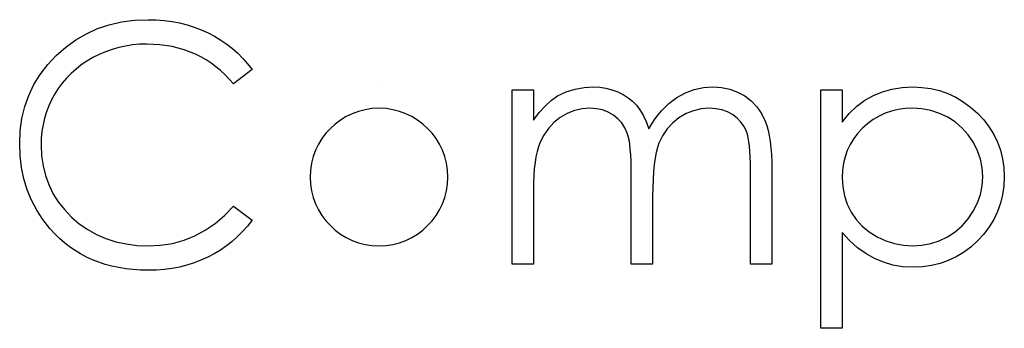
# Model space of a CAD drawing. Header units: inches. Extents: x 7.3 to 43.3, y -43.5 to -20.4.
# Tile 75 of 136: x 34.653 to 35.222, y -37.851 to -37.673. Entities that reach past the tile are written whole.
import ezdxf

# ---------------------------------------------------------------- set-up
doc = ezdxf.new("R2010")
doc.units = ezdxf.units.IN
doc.header["$LTSCALE"] = 0.5
doc.header["$MEASUREMENT"] = 0

msp = doc.modelspace()

# ---------------------------------------------------------------- linework, layer by layer
at = {"color": 7, "linetype": 'Continuous'}
for p, q in [((34.70452, -37.67562), (34.71164, -37.67402)), ((34.71164, -37.67402), (34.71912, -37.67306)), ((34.71912, -37.67306), (34.7269, -37.67272)), ((34.7269, -37.67272), (34.7269, -37.67272)), ((34.7269, -37.67272), (34.73165, -37.67283)), ((34.73165, -37.67283), (34.73629, -37.67319)), ((34.73629, -37.67319), (34.74079, -37.6738)), ((34.74079, -37.6738), (34.74518, -37.67463)), ((34.74518, -37.67463), (34.74946, -37.67568)), ((34.69127, -37.68081), (34.69773, -37.67789)), ((34.69773, -37.67789), (34.70452, -37.67562)), ((34.74946, -37.67568), (34.75362, -37.677)), ((34.75362, -37.677), (34.75768, -37.67855)), ((34.75768, -37.67855), (34.7616, -37.68031)), ((34.7616, -37.68031), (34.76538, -37.6823)), ((34.67937, -37.68854), (34.68514, -37.68434)), ((34.68514, -37.68434), (34.69127, -37.68081)), ((34.76538, -37.6823), (34.769, -37.68448)), ((34.769, -37.68448), (34.77245, -37.68686)), ((34.67391, -37.6934), (34.67937, -37.68854)), ((34.70239, -37.69125), (34.69872, -37.69285)), ((34.70615, -37.68992), (34.70239, -37.69125)), ((34.71001, -37.68882), (34.70615, -37.68992)), ((34.7139, -37.68796), (34.71001, -37.68882)), ((34.71791, -37.68735), (34.7139, -37.68796)), ((34.72199, -37.68697), (34.71791, -37.68735)), ((34.72613, -37.68686), (34.72199, -37.68697)), ((34.73364, -37.68722), (34.72613, -37.68686)), ((34.72613, -37.68686), (34.72613, -37.68686)), ((34.74082, -37.68832), (34.73364, -37.68722)), ((34.74769, -37.69014), (34.74082, -37.68832)), ((34.75426, -37.69271), (34.74769, -37.69014)), ((34.77245, -37.68686), (34.77571, -37.6894)), ((34.77571, -37.6894), (34.7788, -37.69216)), ((34.66894, -37.69873), (34.67391, -37.6934)), ((34.69163, -37.69671), (34.68837, -37.69892)), ((34.69511, -37.69467), (34.69163, -37.69671)), ((34.69872, -37.69285), (34.69511, -37.69467)), ((34.75741, -37.69425), (34.75426, -37.69271)), ((34.76044, -37.69597), (34.75741, -37.69425)), ((34.76334, -37.69784), (34.76044, -37.69597)), ((34.7788, -37.69216), (34.78172, -37.69508)), ((34.78172, -37.69508), (34.78446, -37.69823)), ((34.66466, -37.70433), (34.66894, -37.69873)), ((34.68531, -37.70129), (34.68244, -37.70383)), ((34.68837, -37.69892), (34.68531, -37.70129)), ((34.76616, -37.69989), (34.76334, -37.69784)), ((34.76883, -37.70212), (34.76616, -37.69989)), ((34.7714, -37.70452), (34.76883, -37.70212)), ((34.78702, -37.70154), (34.7762, -37.70982)), ((34.78446, -37.69823), (34.78702, -37.70154)), ((34.66102, -37.71026), (34.66466, -37.70433)), ((34.67976, -37.70654), (34.6773, -37.70941)), ((34.68244, -37.70383), (34.67976, -37.70654)), ((34.77386, -37.70709), (34.7714, -37.70452)), ((34.7762, -37.70982), (34.77386, -37.70709)), ((34.65806, -37.71647), (34.66102, -37.71026)), ((34.67504, -37.71247), (34.67297, -37.71567)), ((34.6773, -37.70941), (34.67504, -37.71247)), ((34.7762, -37.70982), (34.7762, -37.70982)), ((34.86039, -37.71159), (34.86039, -37.71159)), ((34.93719, -37.71336), (34.94955, -37.71336)), ((34.93719, -37.81405), (34.93719, -37.71336)), ((34.94955, -37.71336), (34.94955, -37.71336)), ((34.94955, -37.71336), (34.94955, -37.73086)), ((34.96352, -37.7167), (34.96852, -37.71446)), ((34.96852, -37.71446), (34.97365, -37.71286)), ((34.97365, -37.71286), (34.97889, -37.71192)), ((34.97889, -37.71192), (34.98428, -37.71159)), ((34.98428, -37.71159), (34.98428, -37.71159)), ((34.98428, -37.71159), (34.98792, -37.71178)), ((34.98792, -37.71178), (34.99145, -37.71231)), ((34.99145, -37.71231), (34.9949, -37.71322)), ((34.9949, -37.71322), (34.99824, -37.71449)), ((34.99824, -37.71449), (35.00142, -37.71606)), ((35.03736, -37.71509), (35.04249, -37.71313)), ((35.04249, -37.71313), (35.04776, -37.71198)), ((35.04776, -37.71198), (35.05326, -37.71159)), ((35.05326, -37.71159), (35.05326, -37.71159)), ((35.05326, -37.71159), (35.05831, -37.71192)), ((35.05831, -37.71192), (35.06306, -37.71289)), ((35.06306, -37.71289), (35.0675, -37.71454)), ((35.0675, -37.71454), (35.07164, -37.71683)), ((35.11561, -37.71336), (35.12798, -37.71336)), ((35.11561, -37.85115), (35.11561, -37.71336)), ((35.12798, -37.71336), (35.12798, -37.71336)), ((35.12798, -37.71336), (35.12798, -37.73199)), ((35.14595, -37.71647), (35.15119, -37.71435)), ((35.15119, -37.71435), (35.15671, -37.7128)), ((35.15671, -37.7128), (35.16254, -37.71189)), ((35.16254, -37.71189), (35.16867, -37.71159)), ((35.16867, -37.71159), (35.16867, -37.71159)), ((35.16867, -37.71159), (35.17402, -37.71184)), ((35.17402, -37.71184), (35.17921, -37.71253)), ((35.17921, -37.71253), (35.18418, -37.71371)), ((35.18418, -37.71371), (35.18895, -37.7154)), ((34.65574, -37.72299), (34.65806, -37.71647)), ((34.67112, -37.71901), (34.66954, -37.72246)), ((34.67297, -37.71567), (34.67112, -37.71901)), ((34.95645, -37.72246), (34.95996, -37.71926)), ((34.95996, -37.71926), (34.96352, -37.7167)), ((34.96352, -37.7167), (34.96352, -37.7167)), ((35.00142, -37.71606), (35.00426, -37.71786)), ((35.00426, -37.71786), (35.00683, -37.7199)), ((35.00683, -37.7199), (35.00906, -37.72219)), ((35.02781, -37.72125), (35.03007, -37.71943)), ((35.03007, -37.71943), (35.03244, -37.7178)), ((35.03244, -37.7178), (35.03736, -37.71509)), ((35.07164, -37.71683), (35.07537, -37.7197)), ((35.07537, -37.7197), (35.0786, -37.7231)), ((35.13637, -37.7228), (35.14101, -37.71926)), ((35.14101, -37.71926), (35.14595, -37.71647)), ((35.18895, -37.7154), (35.19354, -37.71752)), ((35.19354, -37.71752), (35.1979, -37.72015)), ((35.1979, -37.72015), (35.20209, -37.72324)), ((34.65409, -37.72981), (34.65574, -37.72299)), ((34.66954, -37.72246), (34.66819, -37.726)), ((34.95297, -37.72633), (34.95645, -37.72246)), ((34.97332, -37.72531), (34.96912, -37.72699)), ((34.97765, -37.72429), (34.97332, -37.72531)), ((34.98212, -37.72396), (34.97765, -37.72429)), ((34.98593, -37.7242), (34.98212, -37.72396)), ((34.98212, -37.72396), (34.98212, -37.72396)), ((34.98947, -37.72492), (34.98593, -37.7242)), ((34.99275, -37.72616), (34.98947, -37.72492)), ((35.00906, -37.72219), (35.01108, -37.72484)), ((35.01108, -37.72484), (35.01298, -37.72801)), ((35.02162, -37.72776), (35.02358, -37.72542)), ((35.02358, -37.72542), (35.02565, -37.72324)), ((35.02565, -37.72324), (35.02781, -37.72125)), ((35.042, -37.72534), (35.03772, -37.72705)), ((35.04644, -37.72429), (35.042, -37.72534)), ((35.0511, -37.72396), (35.04644, -37.72429)), ((35.05491, -37.72418), (35.0511, -37.72396)), ((35.0511, -37.72396), (35.0511, -37.72396)), ((35.05842, -37.72487), (35.05491, -37.72418)), ((35.06168, -37.72603), (35.05842, -37.72487)), ((35.0786, -37.7231), (35.0813, -37.72699)), ((35.13204, -37.72702), (35.13637, -37.7228)), ((35.15647, -37.72556), (35.15277, -37.72683)), ((35.16033, -37.72467), (35.15647, -37.72556)), ((35.16436, -37.72412), (35.16033, -37.72467)), ((35.16856, -37.72396), (35.16436, -37.72412)), ((35.17397, -37.72429), (35.16856, -37.72396)), ((35.17916, -37.72525), (35.17397, -37.72429)), ((35.18412, -37.72688), (35.17916, -37.72525)), ((35.20209, -37.72324), (35.20607, -37.7268)), ((34.65309, -37.73693), (34.65409, -37.72981)), ((34.66709, -37.72967), (34.66623, -37.73342)), ((34.66819, -37.726), (34.66709, -37.72967)), ((34.94955, -37.73086), (34.95297, -37.72633)), ((34.94955, -37.73086), (34.94955, -37.73086)), ((34.96509, -37.72934), (34.96139, -37.73226)), ((34.96912, -37.72699), (34.96509, -37.72934)), ((34.99573, -37.72787), (34.99275, -37.72616)), ((34.99838, -37.72997), (34.99573, -37.72787)), ((35.00062, -37.7324), (34.99838, -37.72997)), ((35.01298, -37.72801), (35.01472, -37.73168)), ((35.01798, -37.73301), (35.01975, -37.7303)), ((35.01975, -37.7303), (35.02162, -37.72776)), ((35.03366, -37.72948), (35.02996, -37.73246)), ((35.03772, -37.72705), (35.03366, -37.72948)), ((35.06463, -37.72763), (35.06168, -37.72603)), ((35.06725, -37.72961), (35.06463, -37.72763)), ((35.06946, -37.73188), (35.06725, -37.72961)), ((35.0813, -37.72699), (35.08348, -37.73144)), ((35.08348, -37.73144), (35.08439, -37.73392)), ((35.12798, -37.73199), (35.13204, -37.72702)), ((35.14589, -37.73039), (35.14269, -37.73273)), ((35.14923, -37.72843), (35.14589, -37.73039)), ((35.15277, -37.72683), (35.14923, -37.72843)), ((35.1889, -37.72914), (35.18412, -37.72688)), ((35.19332, -37.73199), (35.1889, -37.72914)), ((35.20607, -37.7268), (35.20971, -37.73069)), ((35.20971, -37.73069), (35.21286, -37.7348)), ((34.65276, -37.74435), (34.65309, -37.73693)), ((34.66563, -37.73726), (34.66524, -37.74123)), ((34.66623, -37.73342), (34.66563, -37.73726)), ((34.95819, -37.73566), (34.95551, -37.7395)), ((34.96139, -37.73226), (34.95819, -37.73566)), ((35.00241, -37.73516), (35.00062, -37.7324)), ((35.00376, -37.73825), (35.00241, -37.73516)), ((35.01472, -37.73168), (35.01632, -37.73591)), ((35.01632, -37.73591), (35.01798, -37.73301)), ((35.01632, -37.73591), (35.01632, -37.73591)), ((35.02681, -37.73591), (35.02419, -37.73983)), ((35.02996, -37.73246), (35.02681, -37.73591)), ((35.07125, -37.73447), (35.06946, -37.73188)), ((35.07263, -37.73734), (35.07125, -37.73447)), ((35.08439, -37.73392), (35.08517, -37.73671)), ((35.08517, -37.73671), (35.08583, -37.73977)), ((35.12798, -37.73199), (35.12798, -37.73199)), ((35.13968, -37.73541), (35.13695, -37.73836)), ((35.14269, -37.73273), (35.13968, -37.73541)), ((35.19726, -37.73538), (35.19332, -37.73199)), ((35.20074, -37.73928), (35.19726, -37.73538)), ((35.21286, -37.7348), (35.21554, -37.73908)), ((34.66524, -37.74123), (34.66513, -37.74529)), ((34.95551, -37.7395), (34.95336, -37.74383)), ((35.00432, -37.74005), (35.00376, -37.73825)), ((35.00479, -37.74223), (35.00432, -37.74005)), ((35.00517, -37.74474), (35.00479, -37.74223)), ((35.02419, -37.73983), (35.02209, -37.74419)), ((35.07319, -37.739), (35.07263, -37.73734)), ((35.07366, -37.74099), (35.07319, -37.739)), ((35.07407, -37.74328), (35.07366, -37.74099)), ((35.08583, -37.73977), (35.08638, -37.74314)), ((35.13458, -37.74148), (35.13256, -37.7448)), ((35.13695, -37.73836), (35.13458, -37.74148)), ((35.20372, -37.74372), (35.20074, -37.73928)), ((35.21554, -37.73908), (35.21772, -37.74355)), ((34.65304, -37.75142), (34.65276, -37.74435)), ((34.65276, -37.74435), (34.65276, -37.74435)), ((34.66513, -37.74529), (34.66513, -37.74529)), ((34.66513, -37.74529), (34.6654, -37.75139)), ((34.95248, -37.74626), (34.95171, -37.74896)), ((34.95336, -37.74383), (34.95248, -37.74626)), ((35.0055, -37.74764), (35.00517, -37.74474)), ((35.00575, -37.7509), (35.0055, -37.74764)), ((35.02124, -37.74667), (35.02049, -37.74954)), ((35.02209, -37.74419), (35.02124, -37.74667)), ((35.0744, -37.74587), (35.07407, -37.74328)), ((35.07465, -37.7488), (35.0744, -37.74587)), ((35.08638, -37.74314), (35.0868, -37.74678)), ((35.0868, -37.74678), (35.0871, -37.75073)), ((35.13091, -37.74827), (35.12964, -37.75192)), ((35.13256, -37.7448), (35.13091, -37.74827)), ((35.20615, -37.74847), (35.20372, -37.74372)), ((35.20786, -37.75338), (35.20615, -37.74847)), ((35.21772, -37.74355), (35.21943, -37.74825)), ((35.21943, -37.74825), (35.22064, -37.7531)), ((34.65387, -37.75821), (34.65304, -37.75142)), ((34.6654, -37.75139), (34.66623, -37.75722)), ((34.95104, -37.752), (34.95052, -37.75534)), ((34.95171, -37.74896), (34.95104, -37.752)), ((35.00595, -37.75451), (35.00575, -37.7509)), ((35.01989, -37.7528), (35.01936, -37.75644)), ((35.02049, -37.74954), (35.01989, -37.7528)), ((35.07484, -37.75203), (35.07465, -37.7488)), ((35.07495, -37.75559), (35.07484, -37.75203)), ((35.0871, -37.75073), (35.08729, -37.75498)), ((35.12964, -37.75192), (35.12872, -37.75575)), ((35.20891, -37.7584), (35.20786, -37.75338)), ((35.22064, -37.7531), (35.22136, -37.75818)), ((34.65522, -37.76475), (34.65387, -37.75821)), ((34.66623, -37.75722), (34.66759, -37.76279)), ((34.95008, -37.75896), (34.9498, -37.7629)), ((34.95052, -37.75534), (34.95008, -37.75896)), ((35.00606, -37.75851), (35.00595, -37.75451)), ((35.00608, -37.76285), (35.00606, -37.75851)), ((35.01936, -37.75644), (35.01897, -37.76047)), ((35.07498, -37.75945), (35.07495, -37.75559)), ((35.07498, -37.81405), (35.07498, -37.75945)), ((35.07498, -37.75945), (35.07498, -37.75945)), ((35.08729, -37.75498), (35.08735, -37.75951)), ((35.08735, -37.75951), (35.08735, -37.75951)), ((35.08735, -37.75951), (35.08735, -37.81405)), ((35.12817, -37.75976), (35.12798, -37.76392)), ((35.12872, -37.75575), (35.12817, -37.75976)), ((35.20924, -37.76357), (35.20891, -37.7584)), ((35.22136, -37.75818), (35.22161, -37.76343)), ((34.65712, -37.77102), (34.65522, -37.76475)), ((34.66759, -37.76279), (34.66952, -37.76809)), ((34.9498, -37.7629), (34.94961, -37.76713)), ((35.00608, -37.81405), (35.00608, -37.76285)), ((35.00608, -37.76285), (35.00608, -37.76285)), ((35.01867, -37.76489), (35.0185, -37.76969)), ((35.01897, -37.76047), (35.01867, -37.76489)), ((35.12798, -37.76392), (35.12798, -37.76392)), ((35.12798, -37.76392), (35.12831, -37.76939)), ((35.20888, -37.7687), (35.20924, -37.76357)), ((35.20924, -37.76357), (35.20924, -37.76357)), ((35.22161, -37.76343), (35.22136, -37.76878)), ((35.22161, -37.76343), (35.22161, -37.76343)), ((34.65958, -37.77704), (34.65712, -37.77102)), ((34.66952, -37.76809), (34.67197, -37.77317)), ((34.94961, -37.76713), (34.94955, -37.77168)), ((35.0185, -37.76969), (35.01845, -37.77488)), ((35.12831, -37.76939), (35.12928, -37.77455)), ((35.20786, -37.77372), (35.20888, -37.7687)), ((35.22136, -37.76878), (35.22064, -37.77394)), ((34.66259, -37.78278), (34.65958, -37.77704)), ((34.67197, -37.77317), (34.67501, -37.77797)), ((34.94955, -37.77168), (34.94955, -37.77168)), ((34.94955, -37.77168), (34.94955, -37.81405)), ((35.01845, -37.77488), (35.01845, -37.77488)), ((35.01845, -37.77488), (35.01845, -37.81405)), ((35.12928, -37.77455), (35.13091, -37.77947)), ((35.2061, -37.77864), (35.20786, -37.77372)), ((35.22064, -37.77394), (35.21946, -37.77889)), ((34.66615, -37.78827), (34.66259, -37.78278)), ((34.67501, -37.77797), (34.67857, -37.78253)), ((34.67857, -37.78253), (34.68268, -37.78681)), ((34.7711, -37.78587), (34.7762, -37.78049)), ((34.7762, -37.78049), (34.7762, -37.78049)), ((34.7762, -37.78049), (34.78702, -37.78868)), ((35.13091, -37.77947), (35.1332, -37.78408)), ((35.20367, -37.78344), (35.2061, -37.77864)), ((35.21946, -37.77889), (35.21777, -37.78363)), ((34.67024, -37.79349), (34.66615, -37.78827)), ((34.68268, -37.78681), (34.68721, -37.7907)), ((34.76571, -37.79053), (34.7711, -37.78587)), ((35.1332, -37.78408), (35.13609, -37.7883)), ((35.13609, -37.7883), (35.13957, -37.79208)), ((35.19718, -37.79186), (35.20066, -37.78791)), ((35.20066, -37.78791), (35.20367, -37.78344)), ((35.21559, -37.78819), (35.21294, -37.79252)), ((35.21777, -37.78363), (35.21559, -37.78819)), ((34.67288, -37.79641), (34.67024, -37.79349)), ((34.67024, -37.79349), (34.67024, -37.79349)), ((34.68721, -37.7907), (34.69204, -37.7941)), ((34.69204, -37.7941), (34.69715, -37.79694)), ((34.76, -37.79448), (34.76571, -37.79053)), ((34.78437, -37.79202), (34.78156, -37.7952)), ((34.78702, -37.78868), (34.78437, -37.79202)), ((34.78702, -37.78868), (34.78702, -37.78868)), ((35.13957, -37.79208), (35.1436, -37.79539)), ((35.19321, -37.79528), (35.19718, -37.79186)), ((35.21294, -37.79252), (35.20982, -37.79663)), ((34.67567, -37.79915), (34.67288, -37.79641)), ((34.67857, -37.80169), (34.67567, -37.79915)), ((34.69715, -37.79694), (34.70253, -37.79928)), ((34.70253, -37.79928), (34.70822, -37.80111)), ((34.74769, -37.80022), (34.75401, -37.79771)), ((34.75401, -37.79771), (34.76, -37.79448)), ((34.77861, -37.79815), (34.77549, -37.80091)), ((34.78156, -37.7952), (34.77861, -37.79815)), ((35.13226, -37.80047), (35.12798, -37.79581)), ((35.12798, -37.79581), (35.12798, -37.79581)), ((35.12798, -37.79581), (35.12798, -37.85115)), ((35.1436, -37.79539), (35.14818, -37.79824)), ((35.14818, -37.79824), (35.15313, -37.80053)), ((35.18401, -37.8005), (35.18876, -37.79818)), ((35.18876, -37.79818), (35.19321, -37.79528)), ((35.20982, -37.79663), (35.20621, -37.80055)), ((34.68158, -37.80403), (34.67857, -37.80169)), ((34.68473, -37.80619), (34.68158, -37.80403)), ((34.70822, -37.80111), (34.71418, -37.8024)), ((34.71418, -37.8024), (34.72045, -37.8032)), ((34.72045, -37.8032), (34.72699, -37.80345)), ((34.72699, -37.80345), (34.73419, -37.80309)), ((34.72699, -37.80345), (34.72699, -37.80345)), ((34.73419, -37.80309), (34.74109, -37.80202)), ((34.74109, -37.80202), (34.74769, -37.80022)), ((34.7722, -37.80351), (34.76875, -37.80588)), ((34.77549, -37.80091), (34.7722, -37.80351)), ((35.13676, -37.80453), (35.13226, -37.80047)), ((35.14153, -37.80798), (35.13676, -37.80453)), ((35.15313, -37.80053), (35.1582, -37.80216)), ((35.1582, -37.80216), (35.16339, -37.80312)), ((35.16339, -37.80312), (35.16875, -37.80345)), ((35.16875, -37.80345), (35.17399, -37.80312)), ((35.16875, -37.80345), (35.16875, -37.80345)), ((35.17399, -37.80312), (35.17907, -37.80213)), ((35.17907, -37.80213), (35.18401, -37.8005)), ((35.20226, -37.80414), (35.19812, -37.80723)), ((35.20621, -37.80055), (35.20226, -37.80414)), ((34.68798, -37.80817), (34.68473, -37.80619)), ((34.69135, -37.80997), (34.68798, -37.80817)), ((34.69486, -37.81157), (34.69135, -37.80997)), ((34.76138, -37.81005), (34.75749, -37.81182)), ((34.76513, -37.80806), (34.76138, -37.81005)), ((34.76875, -37.80588), (34.76513, -37.80806)), ((35.14653, -37.8108), (35.14153, -37.80798)), ((35.1518, -37.813), (35.14653, -37.8108)), ((35.19376, -37.80986), (35.18923, -37.81201)), ((35.19812, -37.80723), (35.19376, -37.80986)), ((34.69847, -37.81298), (34.69486, -37.81157)), ((34.7022, -37.81419), (34.69847, -37.81298)), ((34.70604, -37.81524), (34.7022, -37.81419)), ((34.71001, -37.81607), (34.70604, -37.81524)), ((34.7141, -37.81673), (34.71001, -37.81607)), ((34.71829, -37.8172), (34.7141, -37.81673)), ((34.74079, -37.81654), (34.73632, -37.81712)), ((34.74512, -37.81571), (34.74079, -37.81654)), ((34.74937, -37.81463), (34.74512, -37.81571)), ((34.75349, -37.81333), (34.74937, -37.81463)), ((34.75749, -37.81182), (34.75349, -37.81333)), ((34.94955, -37.81405), (34.93719, -37.81405)), ((34.93719, -37.81405), (34.93719, -37.81405)), ((34.94955, -37.81405), (34.94955, -37.81405)), ((35.01845, -37.81405), (35.00608, -37.81405)), ((35.00608, -37.81405), (35.00608, -37.81405)), ((35.01845, -37.81405), (35.01845, -37.81405)), ((35.08735, -37.81405), (35.07498, -37.81405)), ((35.07498, -37.81405), (35.07498, -37.81405)), ((35.08735, -37.81405), (35.08735, -37.81405)), ((35.15729, -37.81455), (35.1518, -37.813)), ((35.16306, -37.81552), (35.15729, -37.81455)), ((35.16905, -37.81582), (35.16306, -37.81552)), ((35.17438, -37.81557), (35.16905, -37.81582)), ((35.16905, -37.81582), (35.16905, -37.81582)), ((35.17954, -37.81485), (35.17438, -37.81557)), ((35.18448, -37.81367), (35.17954, -37.81485)), ((35.18923, -37.81201), (35.18448, -37.81367)), ((34.72263, -37.8175), (34.71829, -37.8172)), ((34.72707, -37.81759), (34.72263, -37.8175)), ((34.73176, -37.81748), (34.72707, -37.81759)), ((34.72707, -37.81759), (34.72707, -37.81759)), ((34.73632, -37.81712), (34.73176, -37.81748)), ((35.12798, -37.85115), (35.11561, -37.85115)), ((35.11561, -37.85115), (35.11561, -37.85115)), ((35.12798, -37.85115), (35.12798, -37.85115))]:
    msp.add_line(p, q, dxfattribs=at)
msp.add_arc((34.86034, -37.7637), 0.03974, 90.0002, 89.9998, dxfattribs=at)

doc.saveas('drawing.dxf')
